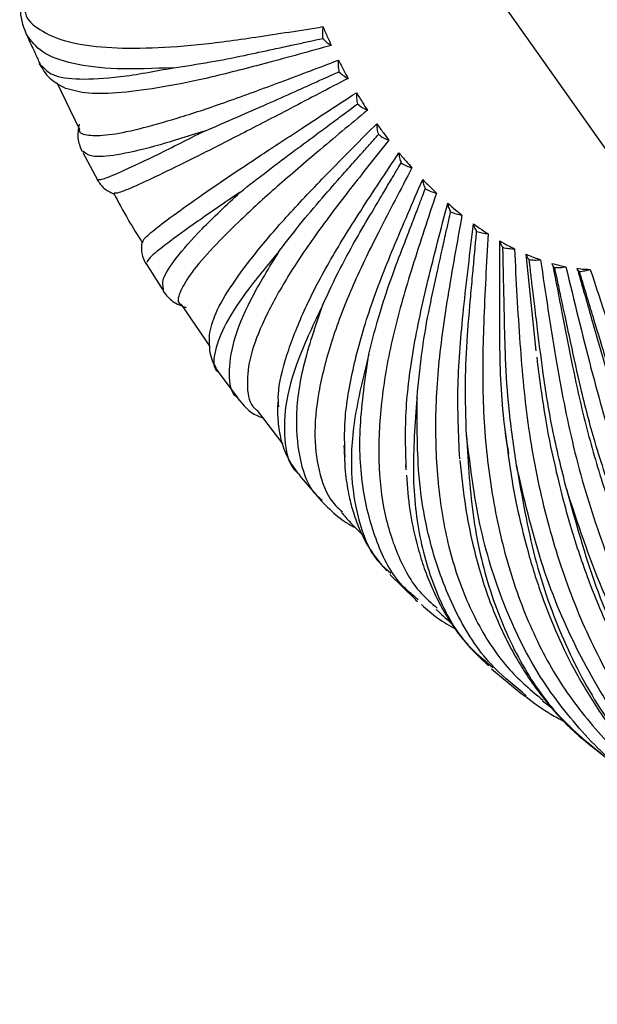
# Paper-space layout '_Isométrica' of a CAD drawing. Header units: millimetres. Extents: x -1033 to 124, y -743 to 515.
# Tile 1 of 44: x -1024 to -985, y -742 to -676. Entities that reach past the tile are written whole.
import ezdxf

# ---------------------------------------------------------------- set-up
doc = ezdxf.new("R2010")
doc.units = ezdxf.units.MM

psp = doc.layouts.new('_Isométrica')

# ---------------------------------------------------------------- linework, layer by layer
at = {"color": 7, "linetype": 'Continuous', "lineweight": 25}
for p, q in [((-980.268, -690.509), (-1003.151, -658.102)), ((-1021.624, -679.941), (-1020.104, -683.061)), ((-1019.802, -684.618), (-1019.921, -684.559)), ((-1019.866, -684.652), (-1018.872, -686.515)), ((-1018.884, -686.491), (-1018.804, -686.479)), ((-989.266, -698.057), (-989.937, -691.531)), ((-1015.61, -692.139), (-1014.486, -693.928)), ((-1014.427, -694.028), (-1014.423, -693.888)), ((-1013.224, -694.919), (-1011.281, -697.763)), ((-1010.727, -699.469), (-1009.403, -701.264)), ((-1008.087, -702.096), (-1006.354, -704.353)), ((-998.079, -705.77), (-998.046, -706.108)), ((-1005.279, -706.371), (-1005.214, -706.424)), ((-1005.259, -706.463), (-1003.754, -708.209)), ((-999.24, -712.917), (-999.059, -713.08)), ((-999.137, -713.159), (-997.412, -714.864)), ((-997.413, -714.87), (-997.277, -714.981)), ((-997.221, -714.877), (-997.329, -714.779)), ((-992.37, -719.285), (-992.192, -719.447)), ((-992.266, -719.536), (-990.265, -721.199)), ((-990.266, -721.205), (-989.94, -721.433)), ((-989.938, -721.355), (-990.199, -721.12)), ((-988.823, -721.702), (-988.113, -722.251))]:
    psp.add_line(p, q, dxfattribs=at)
for points, knots in [([(-1023.998, -674.558), (-1024.024, -674.683), (-1024.171, -675.398), (-1023.919, -676.061), (-1023.711, -676.608)], [0, 0, 0, 0, 0.17465, 1, 1, 1, 1]), ([(-1023.774, -674.997), (-1023.766, -675.083), (-1023.714, -675.659), (-1022.848, -676.398), (-1021.171, -677.178), (-1018.74, -677.581), (-1015.726, -677.655), (-1012.227, -677.432), (-1008.093, -676.872), (-1005.173, -676.406), (-1003.65, -676.163)], [0, 0, 0, 0, 0.026049, 0.17264, 0.317068, 0.45857, 0.59648, 0.730236, 0.859396, 1, 1, 1, 1]), ([(-1003.65, -676.163), (-1003.669, -676.294), (-1003.708, -676.555), (-1003.677, -676.824), (-1003.661, -676.959)], [0, 0, 0, 0, 0.499434, 1, 1, 1, 1]), ([(-1003.65, -676.163), (-1003.55, -676.4), (-1003.37, -676.823), (-1003.177, -677.242), (-1003.093, -677.425)], [0, 0, 0, 0, 0.561938, 1, 1, 1, 1]), ([(-1023.642, -676.714), (-1023.658, -676.701), (-1023.694, -676.671), (-1023.692, -676.625), (-1023.69, -676.599)], [0, 0, 0, 0, 0.433996, 1, 1, 1, 1]), ([(-1023.675, -676.672), (-1023.602, -676.84), (-1023.478, -677.121), (-1023.265, -677.579), (-1023.108, -677.919), (-1022.991, -678.173), (-1022.913, -678.345), (-1022.84, -678.509), (-1022.761, -678.689), (-1022.72, -678.785), (-1022.696, -678.843)], [0, 0, 0, 0, 0.299608, 0.501825, 0.661123, 0.728374, 0.79023, 0.849744, 0.910318, 1, 1, 1, 1]), ([(-1013.739, -678.937), (-1015.069, -678.991), (-1017.729, -679.1), (-1020.633, -678.711), (-1022.738, -677.967), (-1023.345, -677.125), (-1023.642, -676.714)], [0, 0, 0, 0, 0.25191, 0.503582, 0.757258, 1, 1, 1, 1]), ([(-1013.739, -678.937), (-1012.932, -678.817), (-1011.44, -678.597), (-1009.134, -678.15), (-1007.247, -677.738), (-1005.871, -677.44), (-1004.919, -677.233), (-1004.209, -677.078), (-1003.817, -676.993), (-1003.661, -676.959)], [0, 0, 0, 0, 0.272344, 0.503117, 0.689512, 0.801165, 0.890131, 0.95641, 1, 1, 1, 1]), ([(-1003.661, -676.959), (-1003.576, -677.053), (-1003.405, -677.242), (-1003.197, -677.364), (-1003.093, -677.425)], [0, 0, 0, 0, 0.49956, 1, 1, 1, 1]), ([(-1003.093, -677.425), (-1004.544, -677.828), (-1007.33, -678.6), (-1011.261, -679.617), (-1014.563, -680.292), (-1017.369, -680.669), (-1019.627, -680.732), (-1020.54, -680.473), (-1021.001, -680.342)], [0, 0, 0, 0, 0.169943, 0.326054, 0.487721, 0.654406, 0.825435, 1, 1, 1, 1]), ([(-1022.81, -678.646), (-1022.606, -678.998), (-1022.199, -679.699), (-1021.41, -680.123), (-1021.017, -680.335)], [0, 0, 0, 0, 0.502387, 1, 1, 1, 1]), ([(-1022.803, -678.646), (-1022.803, -678.651), (-1022.807, -678.734), (-1022.712, -678.772), (-1022.623, -678.807)], [0, 0, 0, 0, 0.062685, 1, 1, 1, 1]), ([(-1022.623, -678.807), (-1022.424, -679.028), (-1021.981, -679.522), (-1020.176, -679.755), (-1017.511, -679.635), (-1014.996, -679.169), (-1013.739, -678.937)], [0, 0, 0, 0, 0.21157, 0.473227, 0.73672, 1, 1, 1, 1]), ([(-1020.09, -683.055), (-1020.096, -683.081), (-1020.158, -683.363), (-1019.55, -683.529), (-1018.242, -683.528), (-1016.184, -683.118), (-1013.547, -682.378), (-1010.42, -681.348), (-1006.665, -679.967), (-1003.997, -678.953), (-1002.606, -678.425)], [0, 0, 0, 0, 0.01548, 0.163662, 0.309657, 0.452695, 0.592101, 0.727309, 0.85787, 1, 1, 1, 1]), ([(-1002.606, -678.425), (-1002.618, -678.553), (-1002.641, -678.811), (-1002.592, -679.074), (-1002.568, -679.206)], [0, 0, 0, 0, 0.499434, 1, 1, 1, 1]), ([(-1002.606, -678.425), (-1002.487, -678.657), (-1002.275, -679.07), (-1002.049, -679.477), (-1001.951, -679.655)], [0, 0, 0, 0, 0.562514, 1, 1, 1, 1]), ([(-1001.951, -679.655), (-1003.259, -680.339), (-1005.767, -681.651), (-1009.286, -683.478), (-1012.176, -684.947), (-1014.586, -686.135), (-1016.377, -686.968), (-1017.503, -687.433), (-1017.666, -687.417), (-1017.74, -687.41)], [0, 0, 0, 0, 0.148737, 0.285368, 0.426862, 0.572748, 0.722436, 0.875218, 1, 1, 1, 1]), ([(-1011.657, -683.216), (-1010.939, -682.913), (-1009.612, -682.354), (-1007.534, -681.439), (-1005.821, -680.669), (-1004.573, -680.107), (-1003.709, -679.719), (-1003.065, -679.43), (-1002.709, -679.27), (-1002.568, -679.206)], [0, 0, 0, 0, 0.272344, 0.503117, 0.689512, 0.801165, 0.890131, 0.95641, 1, 1, 1, 1]), ([(-1002.568, -679.206), (-1002.474, -679.298), (-1002.285, -679.481), (-1002.062, -679.597), (-1001.951, -679.655)], [0, 0, 0, 0, 0.49956, 1, 1, 1, 1]), ([(-1015.814, -690.697), (-1015.79, -690.622), (-1015.736, -690.451), (-1014.803, -689.678), (-1013.214, -688.501), (-1011.006, -686.964), (-1008.315, -685.151), (-1005.001, -682.974), (-1002.627, -681.427), (-1001.391, -680.622)], [0, 0, 0, 0, 0.118966, 0.272763, 0.423445, 0.570301, 0.712735, 0.850274, 1, 1, 1, 1]), ([(-1001.391, -680.622), (-1001.395, -680.747), (-1001.405, -680.997), (-1001.34, -681.252), (-1001.308, -681.379)], [0, 0, 0, 0, 0.499434, 1, 1, 1, 1]), ([(-1001.391, -680.622), (-1001.254, -680.845), (-1001.012, -681.242), (-1000.759, -681.631), (-1000.648, -681.801)], [0, 0, 0, 0, 0.563111, 1, 1, 1, 1]), ([(-1009.257, -687.354), (-1008.642, -686.873), (-1007.505, -685.987), (-1005.689, -684.619), (-1004.178, -683.501), (-1003.077, -682.686), (-1002.315, -682.123), (-1001.747, -681.703), (-1001.432, -681.471), (-1001.308, -681.379)], [0, 0, 0, 0, 0.2723437, 0.5031161, 0.6895112, 0.8011647, 0.8901308, 0.9564093, 1, 1, 1, 1]), ([(-1001.308, -681.379), (-1001.206, -681.466), (-1001.001, -681.639), (-1000.766, -681.747), (-1000.648, -681.801)], [0, 0, 0, 0, 0.49956, 1, 1, 1, 1]), ([(-1000.648, -681.801), (-1001.791, -682.756), (-1003.984, -684.588), (-1007.029, -687.193), (-1009.457, -689.428), (-1011.389, -691.384), (-1012.745, -693.005), (-1013.371, -694.177), (-1013.518, -694.812), (-1013.243, -694.911), (-1013.223, -694.918)], [0, 0, 0, 0, 0.142668, 0.273723, 0.409443, 0.549376, 0.692956, 0.839503, 0.988246, 1, 1, 1, 1]), ([(-1020.119, -682.742), (-1020.172, -683.063), (-1020.277, -683.705), (-1020.046, -684.278), (-1019.931, -684.565)], [0, 0, 0, 0, 0.499552, 1, 1, 1, 1]), ([(-1011.321, -696.996), (-1011.215, -696.524), (-1011.002, -695.584), (-1009.852, -693.628), (-1008.152, -691.345), (-1005.946, -688.781), (-1003.128, -685.844), (-1001.086, -683.79), (-1000.022, -682.719)], [0, 0, 0, 0, 0.172459, 0.343924, 0.511035, 0.673114, 0.829623, 1, 1, 1, 1]), ([(-1000.022, -682.719), (-999.873, -682.928), (-999.605, -683.303), (-999.327, -683.667), (-999.204, -683.829)], [0, 0, 0, 0, 0.556609, 1, 1, 1, 1]), ([(-1000.022, -682.719), (-1000.021, -682.839), (-1000.019, -683.08), (-999.94, -683.321), (-999.901, -683.442)], [0, 0, 0, 0, 0.499434, 1, 1, 1, 1]), ([(-1011.657, -683.216), (-1012.839, -683.592), (-1015.203, -684.343), (-1017.673, -684.88), (-1019.307, -685.02), (-1019.649, -684.742), (-1019.802, -684.618)], [0, 0, 0, 0, 0.261745, 0.523243, 0.786822, 1, 1, 1, 1]), ([(-1018.804, -686.479), (-1018.717, -686.483), (-1018.521, -686.493), (-1017.137, -685.903), (-1014.941, -684.868), (-1012.751, -683.767), (-1011.657, -683.216)], [0, 0, 0, 0, 0.211408, 0.473118, 0.736666, 1, 1, 1, 1]), ([(-1006.577, -691.283), (-1006.077, -690.635), (-1005.153, -689.437), (-1003.63, -687.639), (-1002.344, -686.192), (-1001.407, -685.136), (-1000.758, -684.406), (-1000.275, -683.862), (-1000.007, -683.562), (-999.901, -683.442)], [0, 0, 0, 0, 0.272344, 0.503116, 0.689511, 0.801165, 0.890131, 0.956409, 1, 1, 1, 1]), ([(-999.901, -683.442), (-999.792, -683.523), (-999.574, -683.684), (-999.327, -683.78), (-999.204, -683.829)], [0, 0, 0, 0, 0.49956, 1, 1, 1, 1]), ([(-999.204, -683.829), (-1000.165, -685.039), (-1002.008, -687.363), (-1004.529, -690.703), (-1006.442, -693.661), (-1007.854, -696.348), (-1008.691, -698.695), (-1008.822, -700.575), (-1008.605, -701.71), (-1008.139, -702.048), (-1008.08, -702.091)], [0, 0, 0, 0, 0.141298, 0.271095, 0.405511, 0.544101, 0.686301, 0.831441, 0.978756, 1, 1, 1, 1]), ([(-1006.638, -701.844), (-1006.656, -701.567), (-1006.718, -700.585), (-1006.164, -698.424), (-1005.026, -695.45), (-1003.349, -692.181), (-1001.076, -688.533), (-999.398, -686.002), (-998.523, -684.683)], [0, 0, 0, 0, 0.075354, 0.266939, 0.453659, 0.634757, 0.809631, 1, 1, 1, 1]), ([(-998.523, -684.683), (-998.361, -684.877), (-998.071, -685.224), (-997.773, -685.558), (-997.642, -685.706)], [0, 0, 0, 0, 0.55722, 1, 1, 1, 1]), ([(-998.523, -684.683), (-998.516, -684.797), (-998.504, -685.025), (-998.414, -685.251), (-998.369, -685.364)], [0, 0, 0, 0, 0.4994343, 1, 1, 1, 1]), ([(-1003.66, -694.944), (-1003.285, -694.138), (-1002.592, -692.65), (-1001.388, -690.452), (-1000.346, -688.698), (-999.589, -687.417), (-999.064, -686.533), (-998.672, -685.874), (-998.455, -685.509), (-998.369, -685.364)], [0, 0, 0, 0, 0.272344, 0.503117, 0.689512, 0.801165, 0.890131, 0.95641, 1, 1, 1, 1]), ([(-998.369, -685.364), (-998.254, -685.437), (-998.025, -685.582), (-997.769, -685.665), (-997.642, -685.706)], [0, 0, 0, 0, 0.49956, 1, 1, 1, 1]), ([(-997.642, -685.706), (-998.405, -687.154), (-999.87, -689.932), (-1001.825, -693.953), (-1003.18, -697.581), (-1004.03, -700.945), (-1004.304, -703.962), (-1003.903, -706.503), (-1003.238, -708.172), (-1002.497, -708.789), (-1002.333, -708.926)], [0, 0, 0, 0, 0.138418, 0.2655691, 0.397246, 0.5330107, 0.6723128, 0.8144949, 0.9588066, 1, 1, 1, 1]), ([(-1018.9, -686.501), (-1018.76, -686.708), (-1018.481, -687.123), (-1018.024, -687.337), (-1017.796, -687.444)], [0, 0, 0, 0, 0.50047, 1, 1, 1, 1]), ([(-1002.157, -705.218), (-1002.184, -704.416), (-1002.245, -702.575), (-1001.652, -699.196), (-1000.571, -695.303), (-998.876, -690.996), (-997.587, -688.03), (-996.916, -686.484)], [0, 0, 0, 0, 0.164192, 0.377083, 0.583564, 0.782948, 1, 1, 1, 1]), ([(-996.916, -686.484), (-996.744, -686.659), (-996.437, -686.973), (-996.124, -687.271), (-995.986, -687.403)], [0, 0, 0, 0, 0.557806, 1, 1, 1, 1]), ([(-996.916, -686.484), (-996.905, -686.591), (-996.885, -686.803), (-996.786, -687.011), (-996.736, -687.115)], [0, 0, 0, 0, 0.499434, 1, 1, 1, 1]), ([(-1017.794, -687.391), (-1017.469, -688), (-1016.853, -689.153), (-1016.16, -690.26), (-1015.833, -690.782)], [0, 0, 0, 0, 0.528312, 1, 1, 1, 1]), ([(-1009.257, -687.354), (-1010.267, -688.041), (-1012.286, -689.415), (-1014.256, -690.853), (-1015.438, -691.806), (-1015.513, -692.009), (-1015.547, -692.1)], [0, 0, 0, 0, 0.262194, 0.52414, 0.788171, 1, 1, 1, 1]), ([(-1014.423, -693.888), (-1014.463, -693.682), (-1014.551, -693.224), (-1013.646, -691.839), (-1011.984, -689.923), (-1010.166, -688.21), (-1009.257, -687.354)], [0, 0, 0, 0, 0.213573, 0.474565, 0.737389, 1, 1, 1, 1]), ([(-1000.552, -698.277), (-1000.31, -697.328), (-999.863, -695.576), (-998.999, -693.014), (-998.218, -690.98), (-997.651, -689.495), (-997.258, -688.469), (-996.964, -687.705), (-996.801, -687.282), (-996.736, -687.115)], [0, 0, 0, 0, 0.272344, 0.503117, 0.689512, 0.801165, 0.890131, 0.95641, 1, 1, 1, 1]), ([(-995.986, -687.403), (-996.54, -689.066), (-997.604, -692.255), (-998.958, -696.891), (-999.723, -701.125), (-999.977, -705.102), (-999.654, -708.724), (-998.689, -711.866), (-997.456, -714.142), (-996.318, -715.111), (-995.935, -715.437)], [0, 0, 0, 0, 0.134115, 0.257313, 0.384896, 0.51644, 0.651411, 0.789173, 0.928998, 1, 1, 1, 1]), ([(-996.736, -687.115), (-996.618, -687.178), (-996.38, -687.304), (-996.117, -687.37), (-995.986, -687.403)], [0, 0, 0, 0, 0.49956, 1, 1, 1, 1]), ([(-998.029, -706.062), (-998.066, -704.883), (-998.144, -702.365), (-997.636, -698.079), (-996.567, -693.201), (-995.686, -689.843), (-995.227, -688.093)], [0, 0, 0, 0, 0.2259342, 0.4825172, 0.7302814, 1, 1, 1, 1]), ([(-995.227, -688.093), (-995.048, -688.247), (-994.729, -688.522), (-994.405, -688.78), (-994.263, -688.894)], [0, 0, 0, 0, 0.558374, 1, 1, 1, 1]), ([(-995.227, -688.093), (-995.214, -688.191), (-995.187, -688.386), (-995.082, -688.572), (-995.029, -688.666)], [0, 0, 0, 0, 0.4994343, 1, 1, 1, 1]), ([(-997.301, -701.23), (-997.198, -700.155), (-997.009, -698.169), (-996.5, -695.284), (-995.992, -693.003), (-995.625, -691.336), (-995.369, -690.185), (-995.177, -689.328), (-995.071, -688.854), (-995.029, -688.666)], [0, 0, 0, 0, 0.272344, 0.503116, 0.689512, 0.801165, 0.890131, 0.956409, 1, 1, 1, 1]), ([(-994.263, -688.894), (-994.599, -690.745), (-995.245, -694.296), (-995.975, -699.473), (-996.125, -704.238), (-995.758, -708.752), (-994.816, -712.906), (-993.261, -716.579), (-991.286, -719.578), (-989.569, -721.012), (-988.791, -721.662)], [0, 0, 0, 0, 0.128345, 0.246243, 0.368338, 0.494223, 0.623388, 0.755223, 0.889034, 1, 1, 1, 1]), ([(-995.029, -688.666), (-994.907, -688.718), (-994.663, -688.822), (-994.396, -688.87), (-994.263, -688.894)], [0, 0, 0, 0, 0.49956, 1, 1, 1, 1]), ([(-994.414, -705.354), (-994.492, -703.721), (-994.645, -700.511), (-994.172, -695.099), (-993.718, -691.408), (-993.482, -689.484)], [0, 0, 0, 0, 0.331474, 0.651556, 1, 1, 1, 1]), ([(-993.482, -689.484), (-993.299, -689.614), (-992.972, -689.847), (-992.644, -690.061), (-992.499, -690.155)], [0, 0, 0, 0, 0.558928, 1, 1, 1, 1]), ([(-993.482, -689.484), (-993.467, -689.572), (-993.438, -689.748), (-993.329, -689.911), (-993.274, -689.992)], [0, 0, 0, 0, 0.499434, 1, 1, 1, 1]), ([(-993.958, -703.757), (-993.999, -702.574), (-994.074, -700.388), (-993.931, -697.226), (-993.704, -694.733), (-993.541, -692.911), (-993.427, -691.653), (-993.341, -690.716), (-993.293, -690.198), (-993.274, -689.992)], [0, 0, 0, 0, 0.2723439, 0.5031165, 0.6895116, 0.8011651, 0.8901311, 0.9564095, 1, 1, 1, 1]), ([(-993.274, -689.992), (-993.151, -690.033), (-992.903, -690.114), (-992.634, -690.141), (-992.499, -690.155)], [0, 0, 0, 0, 0.49956, 1, 1, 1, 1]), ([(-992.499, -690.155), (-992.613, -692.165), (-992.832, -696.021), (-992.922, -701.656), (-992.442, -706.87), (-991.442, -711.841), (-989.862, -716.439), (-987.711, -720.579), (-984.948, -724.088), (-982.553, -726.4), (-980.942, -727.285), (-980.601, -727.473)], [0, 0, 0, 0, 0.121042, 0.232232, 0.34738, 0.466102, 0.587918, 0.712252, 0.838448, 0.965787, 1, 1, 1, 1]), ([(-1015.881, -690.733), (-1015.901, -690.987), (-1015.943, -691.496), (-1015.719, -691.95), (-1015.607, -692.178)], [0, 0, 0, 0, 0.499518, 1, 1, 1, 1]), ([(-991.102, -705.01), (-991.237, -704.137), (-991.638, -701.545), (-991.734, -696.667), (-991.718, -692.703), (-991.71, -690.636)], [0, 0, 0, 0, 0.195848, 0.580866, 1, 1, 1, 1]), ([(-991.71, -690.636), (-991.525, -690.741), (-991.196, -690.927), (-990.868, -691.093), (-990.723, -691.166)], [0, 0, 0, 0, 0.5594738, 1, 1, 1, 1]), ([(-991.71, -690.636), (-991.694, -690.714), (-991.663, -690.869), (-991.554, -691.006), (-991.499, -691.075)], [0, 0, 0, 0, 0.4994343, 1, 1, 1, 1]), ([(-1006.577, -691.283), (-1007.39, -692.266), (-1009.015, -694.232), (-1010.464, -696.559), (-1011.033, -698.296), (-1011.088, -699.252), (-1010.73, -699.459), (-1010.723, -699.464)], [0, 0, 0, 0, 0.248304, 0.496373, 0.746418, 0.994459, 1, 1, 1, 1]), ([(-1009.386, -701.257), (-1009.406, -701.242), (-1009.875, -700.903), (-1010.039, -699.659), (-1009.787, -697.491), (-1008.68, -694.714), (-1007.278, -692.427), (-1006.577, -691.283)], [0, 0, 0, 0, 0.011395, 0.258991, 0.50491, 0.752555, 1, 1, 1, 1]), ([(-991.499, -691.075), (-991.375, -691.102), (-991.127, -691.157), (-990.858, -691.163), (-990.723, -691.166)], [0, 0, 0, 0, 0.49956, 1, 1, 1, 1]), ([(-990.578, -705.818), (-990.763, -704.546), (-991.106, -702.197), (-991.333, -698.809), (-991.389, -696.144), (-991.434, -694.195), (-991.463, -692.851), (-991.483, -691.848), (-991.494, -691.294), (-991.499, -691.075)], [0, 0, 0, 0, 0.2723437, 0.5031162, 0.6895113, 0.8011648, 0.8901309, 0.9564093, 1, 1, 1, 1]), ([(-990.723, -691.166), (-990.613, -693.304), (-990.401, -697.405), (-989.848, -703.406), (-988.734, -708.981), (-987.093, -714.316), (-984.88, -719.278), (-982.103, -723.764), (-978.768, -727.637), (-975.171, -730.734), (-972.5, -732.145), (-971.278, -732.79)], [0, 0, 0, 0, 0.1127978, 0.2164141, 0.3237185, 0.4343542, 0.5478724, 0.6637376, 0.7813382, 0.9000036, 1, 1, 1, 1]), ([(-989.937, -691.531), (-989.754, -691.608), (-989.428, -691.745), (-989.105, -691.86), (-988.963, -691.911)], [0, 0, 0, 0, 0.560015, 1, 1, 1, 1]), ([(-989.937, -691.531), (-989.922, -691.597), (-989.893, -691.73), (-989.785, -691.84), (-989.731, -691.895)], [0, 0, 0, 0, 0.499434, 1, 1, 1, 1]), ([(-989.731, -691.895), (-989.609, -691.909), (-989.363, -691.937), (-989.096, -691.92), (-988.963, -691.911)], [0, 0, 0, 0, 0.49956, 1, 1, 1, 1]), ([(-987.212, -707.38), (-987.542, -706.041), (-988.151, -703.568), (-988.746, -700.01), (-989.084, -697.213), (-989.336, -695.169), (-989.507, -693.758), (-989.634, -692.707), (-989.704, -692.125), (-989.731, -691.895)], [0, 0, 0, 0, 0.272343, 0.503116, 0.689511, 0.801164, 0.89013, 0.956409, 1, 1, 1, 1]), ([(-988.963, -691.911), (-988.63, -694.143), (-987.992, -698.424), (-986.8, -704.695), (-985.059, -710.536), (-982.783, -716.139), (-979.94, -721.37), (-976.546, -726.109), (-972.635, -730.256), (-968.244, -733.666), (-964.164, -736.056), (-961.448, -736.961), (-960.449, -737.294)], [0, 0, 0, 0, 0.10365, 0.198863, 0.297465, 0.399128, 0.50344, 0.609908, 0.717972, 0.827013, 0.936383, 1, 1, 1, 1]), ([(-988.193, -692.154), (-988.014, -692.202), (-987.696, -692.287), (-987.383, -692.351), (-987.246, -692.378)], [0, 0, 0, 0, 0.560556, 1, 1, 1, 1]), ([(-988.193, -692.154), (-988.18, -692.208), (-988.154, -692.317), (-988.051, -692.399), (-987.999, -692.44)], [0, 0, 0, 0, 0.499434, 1, 1, 1, 1]), ([(-988.137, -692.306), (-987.928, -693.36), (-987.479, -695.628), (-986.855, -698.876), (-986.233, -701.77), (-985.631, -704.115), (-985.036, -706.186), (-984.383, -708.219), (-983.071, -711.906), (-980.815, -717.013), (-977.198, -723.06), (-972.975, -728.355), (-969.338, -731.758), (-966.681, -733.794), (-965.172, -734.845), (-963.598, -735.838), (-961.894, -736.79), (-960.383, -737.568), (-959.372, -737.981), (-959.03, -738.121)], [0, 0, 0, 0, 0.050673, 0.109128, 0.155695, 0.190933, 0.225268, 0.260154, 0.295474, 0.419029, 0.542981, 0.667441, 0.791154, 0.826564, 0.862331, 0.89896, 0.936453, 0.978508, 1, 1, 1, 1]), ([(-987.999, -692.44), (-987.879, -692.44), (-987.639, -692.44), (-987.377, -692.399), (-987.246, -692.378)], [0, 0, 0, 0, 0.49956, 1, 1, 1, 1]), ([(-983.914, -708.418), (-984.385, -707.035), (-985.256, -704.48), (-986.211, -700.808), (-986.826, -697.924), (-987.28, -695.817), (-987.591, -694.362), (-987.822, -693.277), (-987.949, -692.678), (-987.999, -692.44)], [0, 0, 0, 0, 0.272344, 0.503116, 0.689511, 0.801165, 0.890131, 0.956409, 1, 1, 1, 1]), ([(-987.246, -692.378), (-986.696, -694.669), (-985.642, -699.064), (-983.828, -705.504), (-981.474, -711.512), (-978.579, -717.284), (-975.121, -722.681), (-971.128, -727.586), (-966.642, -731.878), (-961.729, -735.472), (-956.461, -738.234), (-951.858, -739.985), (-948.973, -740.48), (-948.001, -740.646)], [0, 0, 0, 0, 0.094159, 0.180655, 0.270228, 0.362583, 0.457344, 0.554064, 0.652233, 0.75129, 0.850646, 0.949696, 1, 1, 1, 1]), ([(-986.504, -692.495), (-986.333, -692.513), (-986.028, -692.546), (-985.73, -692.556), (-985.599, -692.561)], [0, 0, 0, 0, 0.561102, 1, 1, 1, 1]), ([(-986.504, -692.495), (-986.494, -692.537), (-986.473, -692.623), (-986.378, -692.676), (-986.331, -692.702)], [0, 0, 0, 0, 0.499434, 1, 1, 1, 1]), ([(-986.451, -692.619), (-986.144, -693.688), (-985.482, -695.991), (-984.554, -699.29), (-983.66, -702.234), (-982.833, -704.618), (-982.037, -706.722), (-981.186, -708.786), (-980.272, -710.827), (-978.329, -714.829), (-975.001, -720.491), (-969.786, -727.109), (-963.876, -732.688), (-958.826, -736.134), (-955.053, -738.133), (-952.772, -739.183), (-950.445, -740.089), (-948.233, -740.837), (-946.72, -741.2), (-946.05, -741.361)], [0, 0, 0, 0, 0.045053, 0.097132, 0.138694, 0.170126, 0.200676, 0.231717, 0.263146, 0.294608, 0.420255, 0.546817, 0.672736, 0.798868, 0.841268, 0.882971, 0.92345, 0.96609, 1, 1, 1, 1]), ([(-986.331, -692.702), (-986.214, -692.688), (-985.982, -692.659), (-985.727, -692.593), (-985.599, -692.561)], [0, 0, 0, 0, 0.49956, 1, 1, 1, 1]), ([(-980.736, -708.917), (-981.343, -707.513), (-982.466, -704.918), (-983.769, -701.192), (-984.65, -698.266), (-985.299, -696.128), (-985.745, -694.651), (-986.076, -693.552), (-986.258, -692.943), (-986.331, -692.702)], [0, 0, 0, 0, 0.272344, 0.503116, 0.689511, 0.801165, 0.890131, 0.956409, 1, 1, 1, 1]), ([(-985.599, -692.561), (-984.842, -694.874), (-983.389, -699.313), (-980.977, -705.82), (-978.035, -711.893), (-974.547, -717.73), (-970.5, -723.193), (-965.932, -728.161), (-960.897, -732.517), (-955.47, -736.156), (-949.744, -739.012), (-943.82, -740.989), (-938.458, -742.09), (-935.084, -742.169), (-933.739, -742.2)], [0, 0, 0, 0, 0.084604, 0.162322, 0.242806, 0.325789, 0.410934, 0.497839, 0.586046, 0.675051, 0.764324, 0.853324, 0.941519, 1, 1, 1, 1]), ([(-1014.438, -694.034), (-1014.24, -694.285), (-1013.846, -694.784), (-1013.211, -695.02), (-1012.895, -695.138)], [0, 0, 0, 0, 0.501875, 1, 1, 1, 1]), ([(-1003.66, -694.944), (-1004.261, -696.205), (-1005.461, -698.728), (-1006.289, -701.862), (-1006.285, -704.372), (-1005.916, -705.868), (-1005.335, -706.327), (-1005.279, -706.371)], [0, 0, 0, 0, 0.243271, 0.486312, 0.731288, 0.974302, 1, 1, 1, 1]), ([(-1003.695, -708.166), (-1003.814, -708.068), (-1004.569, -707.446), (-1005.215, -705.637), (-1005.556, -702.724), (-1005.096, -699.177), (-1004.139, -696.354), (-1003.66, -694.944)], [0, 0, 0, 0, 0.044543, 0.283836, 0.52151, 0.760852, 1, 1, 1, 1]), ([(-1011.324, -696.98), (-1011.337, -697.445), (-1011.363, -698.377), (-1010.94, -699.108), (-1010.729, -699.474)], [0, 0, 0, 0, 0.499779, 1, 1, 1, 1]), ([(-1000.552, -698.277), (-1000.924, -699.794), (-1001.67, -702.827), (-1001.832, -706.699), (-1001.215, -709.925), (-1000.326, -712.001), (-999.425, -712.762), (-999.24, -712.917)], [0, 0, 0, 0, 0.234643, 0.469063, 0.70535, 0.939744, 1, 1, 1, 1]), ([(-997.329, -714.779), (-997.662, -714.499), (-998.831, -713.519), (-1000.083, -711.07), (-1001.056, -707.478), (-1001.281, -703.236), (-1000.795, -699.93), (-1000.552, -698.277)], [0, 0, 0, 0, 0.091022, 0.318675, 0.544787, 0.772485, 1, 1, 1, 1]), ([(-989.219, -698.494), (-989.046, -699.849), (-988.732, -702.303), (-988.096, -705.447), (-987.512, -707.865), (-986.97, -709.823), (-986.416, -711.594), (-985.436, -714.4), (-983.852, -718.112), (-981.414, -722.457), (-978.594, -726.338), (-976.068, -729.031), (-974.065, -730.811), (-972.611, -731.974), (-970.8, -733.259), (-968.436, -734.706), (-966.56, -735.549), (-965.533, -736.011)], [0, 0, 0, 0, 0.074274, 0.13446, 0.180183, 0.218101, 0.255268, 0.291729, 0.399308, 0.507538, 0.615717, 0.72285, 0.764508, 0.805698, 0.856448, 0.921438, 1, 1, 1, 1]), ([(-1009.405, -701.27), (-1009.024, -701.734), (-1008.561, -702.299), (-1007.847, -702.533), (-1007.72, -702.575)], [0, 0, 0, 0, 0.821489, 1, 1, 1, 1]), ([(-1006.705, -701.537), (-1006.712, -701.873), (-1006.729, -702.662), (-1006.557, -703.869), (-1006.152, -705.207), (-1005.61, -705.966), (-1005.324, -706.367)], [0, 0, 0, 0, 0.167396, 0.394296, 0.680274, 1, 1, 1, 1]), ([(-997.301, -701.23), (-997.434, -702.976), (-997.701, -706.466), (-997.164, -710.995), (-995.905, -714.867), (-994.306, -717.668), (-992.879, -718.86), (-992.37, -719.285)], [0, 0, 0, 0, 0.219413, 0.438618, 0.659568, 0.878749, 1, 1, 1, 1]), ([(-990.199, -721.12), (-990.926, -720.523), (-992.69, -719.074), (-994.724, -715.869), (-996.356, -711.679), (-997.294, -706.828), (-997.299, -703.096), (-997.301, -701.23)], [0, 0, 0, 0, 0.149209, 0.362289, 0.573927, 0.787049, 1, 1, 1, 1]), ([(-991.37, -703.369), (-991.222, -704.545), (-990.955, -706.674), (-990.392, -709.382), (-989.868, -711.449), (-989.383, -713.101), (-988.419, -715.979), (-986.953, -719.286), (-984.816, -722.766), (-983.168, -724.888), (-981.646, -726.555), (-980.156, -727.965), (-978.854, -729.085), (-977.984, -729.631), (-977.835, -729.725)], [0, 0, 0, 0, 0.098626, 0.178715, 0.240596, 0.290993, 0.340403, 0.529168, 0.648181, 0.762382, 0.817026, 0.889862, 0.981167, 1, 1, 1, 1]), ([(-993.958, -703.757), (-993.845, -705.7), (-993.617, -709.585), (-992.358, -714.682), (-990.432, -719.116), (-987.851, -722.857), (-985.602, -724.67), (-984.477, -725.577)], [0, 0, 0, 0, 0.199793, 0.399397, 0.600591, 0.800173, 1, 1, 1, 1]), ([(-982.134, -727.117), (-982.277, -727.041), (-983.81, -726.224), (-986.215, -723.847), (-989.235, -719.982), (-991.529, -715.255), (-993.2, -709.896), (-993.706, -705.803), (-993.958, -703.757)], [0, 0, 0, 0, 0.020092, 0.216095, 0.412424, 0.607423, 0.803791, 1, 1, 1, 1]), ([(-1002.231, -704.462), (-1002.21, -705.127), (-1002.172, -706.349), (-1001.909, -707.844), (-1001.598, -709.055), (-1001.12, -710.326), (-1000.409, -711.694), (-999.69, -712.515), (-999.328, -712.929)], [0, 0, 0, 0, 0.185575, 0.340691, 0.468439, 0.619688, 0.808349, 1, 1, 1, 1]), ([(-994.406, -705.46), (-994.294, -706.53), (-994.089, -708.494), (-993.584, -710.973), (-993.067, -712.986), (-992.473, -714.794), (-991.836, -716.378), (-991.175, -717.766), (-990.504, -718.991), (-989.69, -720.288), (-988.538, -721.854), (-986.848, -723.746), (-985.351, -724.904), (-984.516, -725.55)], [0, 0, 0, 0, 0.115752, 0.212337, 0.295606, 0.376796, 0.456331, 0.521138, 0.584394, 0.648343, 0.735717, 0.852731, 1, 1, 1, 1]), ([(-972.821, -732.503), (-973.814, -731.999), (-976.397, -730.69), (-980.018, -727.556), (-983.662, -723.279), (-986.661, -718.166), (-989.06, -712.389), (-990.072, -708.007), (-990.578, -705.818)], [0, 0, 0, 0, 0.111158, 0.288946, 0.467029, 0.643907, 0.822025, 1, 1, 1, 1]), ([(-990.578, -705.818), (-990.213, -707.925), (-989.483, -712.137), (-987.491, -717.7), (-984.886, -722.613), (-981.591, -726.68), (-978.698, -729.367), (-976.744, -730.385), (-976.267, -730.633)], [0, 0, 0, 0, 0.187686, 0.375193, 0.564194, 0.751681, 0.939399, 1, 1, 1, 1]), ([(-998.012, -706.456), (-997.951, -707.252), (-997.829, -708.85), (-997.401, -710.819), (-996.945, -712.41), (-996.456, -713.723), (-995.885, -714.96), (-995.13, -716.285), (-994.047, -717.842), (-993.019, -718.816), (-992.467, -719.339)], [0, 0, 0, 0, 0.141175, 0.283342, 0.389031, 0.488398, 0.587357, 0.69229, 0.834938, 1, 1, 1, 1]), ([(-987.212, -707.38), (-986.595, -709.613), (-985.362, -714.078), (-982.645, -720.014), (-979.334, -725.258), (-975.425, -729.725), (-970.941, -733.238), (-967.598, -735.312), (-965.665, -735.929), (-965.519, -735.975)], [0, 0, 0, 0, 0.164098, 0.32804, 0.493287, 0.657211, 0.821336, 0.986527, 1, 1, 1, 1]), ([(-962.126, -737.224), (-962.685, -737.051), (-965.11, -736.303), (-969.053, -734.003), (-973.855, -730.346), (-978.125, -725.749), (-981.82, -720.356), (-984.941, -714.269), (-986.455, -709.676), (-987.212, -707.38)], [0, 0, 0, 0, 0.047428, 0.205546, 0.364455, 0.523627, 0.681721, 0.840925, 1, 1, 1, 1]), ([(-1003.754, -708.217), (-1003.382, -708.583), (-1002.644, -709.31), (-1001.884, -709.812), (-1001.451, -710.008), (-1001.435, -710.015)], [0, 0, 0, 0, 0.494125, 0.981742, 1, 1, 1, 1]), ([(-1002.393, -708.978), (-1002.319, -709.065), (-1001.872, -709.589), (-1001.39, -710.08), (-1000.988, -710.489)], [0, 0, 0, 0, 0.165028, 1, 1, 1, 1]), ([(-997.006, -715.203), (-996.646, -715.52), (-995.915, -716.162), (-995.097, -716.617), (-994.683, -716.847)], [0, 0, 0, 0, 0.4937767, 1, 1, 1, 1]), ([(-996.009, -715.513), (-995.962, -715.559), (-995.618, -715.897), (-995.256, -716.213), (-994.943, -716.486)], [0, 0, 0, 0, 0.136129, 1, 1, 1, 1]), ([(-989.94, -721.433), (-989.393, -721.849), (-988.57, -722.475), (-987.662, -722.929), (-987.358, -723.081)], [0, 0, 0, 0, 0.665068, 1, 1, 1, 1])]:
    psp.add_open_spline(points, degree=3, knots=knots, dxfattribs=at)

doc.saveas('drawing.dxf')
